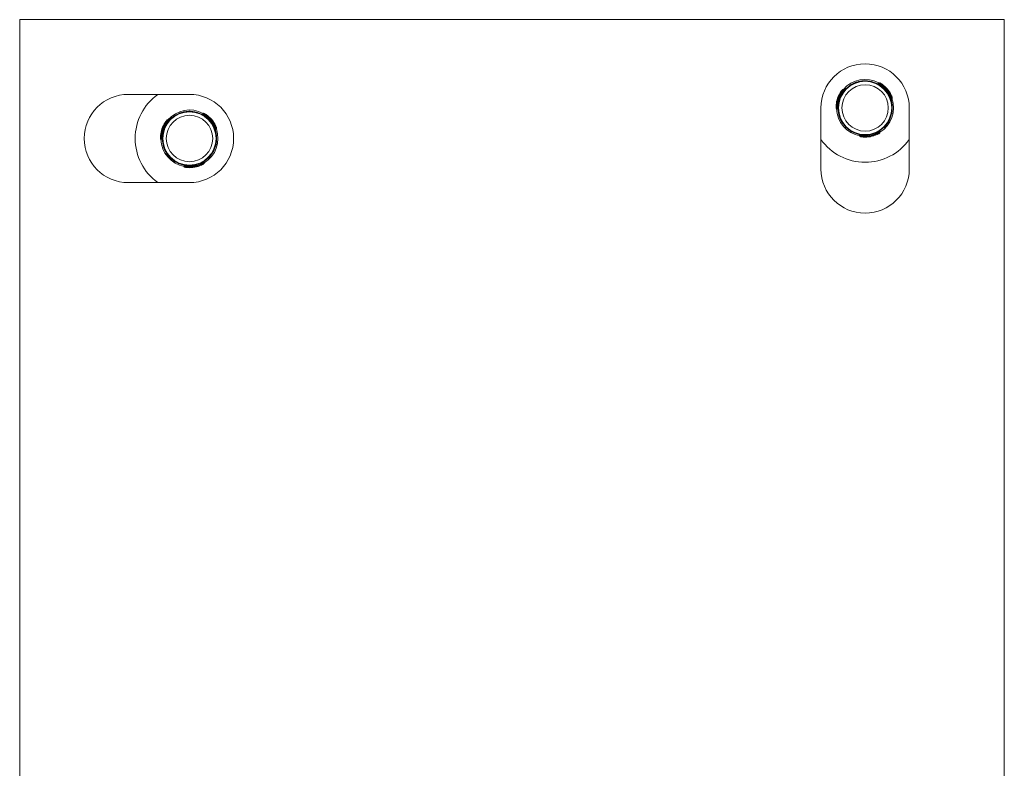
# Model space of a CAD drawing. Header units: millimetres. Extents: x -319 to 825, y -1612 to -168.
# Tile 14 of 41: x 658 to 803, y -1153 to -1043. Entities that reach past the tile are written whole.
import ezdxf

# ---------------------------------------------------------------- set-up
doc = ezdxf.new("R2010")
doc.units = ezdxf.units.MM

msp = doc.modelspace()

# ---------------------------------------------------------------- linework, layer by layer
at = {"color": 7, "linetype": 'Continuous', "lineweight": 15}
for p, q in [((802.72, -1043.01), (657.72, -1043.01)), ((657.72, -1043.01), (657.72, -1193.01)), ((802.72, -1193.01), (802.72, -1043.01)), ((780.77, -1052.28), (780.79, -1052.36)), ((782.25, -1052.01), (782.26, -1052.09)), ((784.25, -1052.32), (784.13, -1052.42)), ((784.6, -1052.68), (784.54, -1052.76)), ((784.6, -1052.68), (784.67, -1052.62)), ((682.72, -1054.01), (673.72, -1054.01)), ((778.81, -1053.74), (778.72, -1053.71)), ((778.81, -1053.74), (778.89, -1053.79)), ((779.16, -1053.33), (779.01, -1053.28)), ((785.9, -1054.2), (785.97, -1054.14)), ((778.14, -1055.62), (778.05, -1055.59)), ((786.07, -1054.71), (786.19, -1054.6)), ((681.27, -1056.78), (681.29, -1056.86)), ((682.75, -1056.51), (682.76, -1056.59)), ((684.75, -1056.82), (684.63, -1056.92)), ((775.72, -1056.01), (775.72, -1065.01)), ((778, -1056.1), (778.16, -1056.16)), ((786.05, -1056.85), (786.13, -1056.88)), ((786.17, -1056.63), (786.1, -1056.6)), ((788.72, -1065.01), (788.72, -1056.01)), ((679.31, -1058.24), (679.22, -1058.21)), ((679.66, -1057.83), (679.51, -1057.78)), ((685.1, -1057.18), (685.17, -1057.12)), ((778.74, -1057.99), (778.8, -1057.94)), ((785.67, -1058.04), (785.59, -1058.01)), ((785.79, -1057.82), (785.72, -1057.79)), ((686.4, -1058.7), (686.47, -1058.64)), ((686.57, -1059.21), (686.69, -1059.1)), ((779.71, -1059.13), (779.77, -1059.08)), ((783.92, -1059.75), (783.94, -1059.84)), ((784.4, -1059.62), (784.38, -1059.46)), ((678.5, -1060.6), (678.66, -1060.66)), ((678.64, -1060.12), (678.55, -1060.09)), ((686.55, -1061.35), (686.63, -1061.38)), ((686.67, -1061.13), (686.6, -1061.1)), ((781.42, -1060), (781.45, -1060.16)), ((781.95, -1060.11), (781.97, -1060.2)), ((679.24, -1062.49), (679.3, -1062.44)), ((686.17, -1062.54), (686.09, -1062.51)), ((686.29, -1062.32), (686.22, -1062.29)), ((680.21, -1063.63), (680.27, -1063.58)), ((684.42, -1064.25), (684.38, -1064.15)), ((684.42, -1064.25), (684.44, -1064.34)), ((684.9, -1064.12), (684.88, -1063.96)), ((681.92, -1064.5), (681.95, -1064.66)), ((682.45, -1064.61), (682.47, -1064.7)), ((682.46, -1064.8), (682.47, -1064.7)), ((673.72, -1067.01), (682.72, -1067.01))]:
    msp.add_line(p, q, dxfattribs=at)
at = {"color": 8, "linetype": 'Continuous', "lineweight": 15}
for p, q in [((783.29, -1052.16), (783.31, -1052.25)), ((779.85, -1052.79), (779.87, -1052.88)), ((786.2, -1055.57), (786.11, -1055.55)), ((683.79, -1056.66), (683.81, -1056.75)), ((778.35, -1057.01), (778.41, -1056.96)), ((680.35, -1057.29), (680.37, -1057.38)), ((780.61, -1059.68), (780.68, -1059.62)), ((785.02, -1058.87), (784.94, -1058.84)), ((686.7, -1060.07), (686.61, -1060.05)), ((678.85, -1061.51), (678.91, -1061.46)), ((681.11, -1064.18), (681.18, -1064.12)), ((685.52, -1063.37), (685.44, -1063.34))]:
    msp.add_line(p, q, dxfattribs=at)
at = {"color": 7, "linetype": 'Continuous', "lineweight": 15, "flags": 128}
for points in [[(784.03, -1052.45), (784.01, -1052.44), (784.03, -1052.45), (784.04, -1052.45), (784.06, -1052.45), (784.07, -1052.45), (784.09, -1052.45), (784.1, -1052.44), (784.11, -1052.43), (784.13, -1052.42)], [(784.67, -1052.62), (784.68, -1052.6), (784.69, -1052.59), (784.7, -1052.57), (784.71, -1052.56), (784.72, -1052.55), (784.73, -1052.54), (784.73, -1052.54), (784.73, -1052.53)], [(778.72, -1053.71), (778.71, -1053.69), (778.69, -1053.68), (778.68, -1053.67), (778.66, -1053.67), (778.65, -1053.66), (778.65, -1053.65), (778.64, -1053.65), (778.64, -1053.65)], [(785.97, -1054.14), (785.99, -1054.13), (786, -1054.12), (786.02, -1054.12), (786.03, -1054.11), (786.04, -1054.1), (786.05, -1054.1), (786.06, -1054.1), (786.06, -1054.1)], [(778.05, -1055.59), (778.03, -1055.59), (778.01, -1055.59), (778, -1055.58), (777.98, -1055.58), (777.97, -1055.58), (777.96, -1055.58), (777.95, -1055.58), (777.95, -1055.58)], [(785.81, -1054.25), (785.81, -1054.24), (785.81, -1054.24), (785.82, -1054.24), (785.83, -1054.23), (785.85, -1054.23), (785.86, -1054.22), (785.88, -1054.21), (785.9, -1054.2)], [(778.24, -1055.63), (778.24, -1055.63), (778.23, -1055.63), (778.22, -1055.63), (778.21, -1055.63), (778.19, -1055.63), (778.18, -1055.62), (778.16, -1055.62), (778.14, -1055.62)], [(786.13, -1056.88), (785.98, -1057.38), (785.79, -1057.82)], [(679.22, -1058.21), (679.21, -1058.19), (679.19, -1058.18), (679.18, -1058.17), (679.16, -1058.17), (679.15, -1058.16), (679.15, -1058.15), (679.14, -1058.15), (679.14, -1058.15)], [(679.39, -1058.29), (679.39, -1058.29), (679.39, -1058.29), (679.38, -1058.28), (679.37, -1058.28), (679.36, -1058.27), (679.34, -1058.26), (679.33, -1058.25), (679.31, -1058.24)], [(685.04, -1057.26), (685.04, -1057.26), (685.05, -1057.25), (685.05, -1057.25), (685.06, -1057.23), (685.07, -1057.22), (685.08, -1057.21), (685.09, -1057.19), (685.1, -1057.18)], [(686.47, -1058.64), (686.49, -1058.63), (686.5, -1058.62), (686.52, -1058.62), (686.53, -1058.61), (686.54, -1058.6), (686.55, -1058.6), (686.56, -1058.6), (686.56, -1058.6)], [(783.94, -1059.84), (783.94, -1059.86), (783.95, -1059.87), (783.96, -1059.89), (783.97, -1059.9), (783.97, -1059.91), (783.98, -1059.92), (783.98, -1059.93), (783.98, -1059.93)], [(678.55, -1060.09), (678.53, -1060.09), (678.51, -1060.09), (678.5, -1060.08), (678.48, -1060.08), (678.47, -1060.08), (678.46, -1060.08), (678.45, -1060.08), (678.45, -1060.08)], [(678.74, -1060.13), (678.74, -1060.13), (678.73, -1060.13), (678.72, -1060.13), (678.71, -1060.13), (678.69, -1060.13), (678.68, -1060.12), (678.66, -1060.12), (678.64, -1060.12)], [(686.63, -1061.38), (686.48, -1061.88), (686.29, -1062.32)], [(781.96, -1060.01), (781.96, -1060.01), (781.96, -1060.01), (781.96, -1060.02), (781.96, -1060.04), (781.96, -1060.05), (781.95, -1060.07), (781.95, -1060.09), (781.95, -1060.11)], [(781.97, -1060.2), (781.97, -1060.22), (781.97, -1060.24), (781.96, -1060.25), (781.96, -1060.27), (781.96, -1060.28), (781.96, -1060.29), (781.96, -1060.3), (781.96, -1060.3)], [(682.46, -1064.51), (682.46, -1064.51), (682.46, -1064.51), (682.46, -1064.52), (682.46, -1064.54), (682.46, -1064.55), (682.45, -1064.57), (682.45, -1064.59), (682.45, -1064.61)], [(684.44, -1064.34), (684.44, -1064.36), (684.45, -1064.37), (684.46, -1064.39), (684.47, -1064.4), (684.47, -1064.41), (684.48, -1064.42), (684.48, -1064.43), (684.48, -1064.43)]]:
    msp.add_lwpolyline(points, dxfattribs=at)
at = {"color": 8, "linetype": 'Continuous', "lineweight": 15, "flags": 128}
for points in [[(784.13, -1052.43), (784.13, -1052.43), (784.17, -1052.45), (784.26, -1052.49), (784.38, -1052.55), (784.53, -1052.63), (784.6, -1052.68), (784.6, -1052.68), (784.6, -1052.68)], [(779.01, -1053.28), (779.01, -1053.28), (778.98, -1053.32), (778.92, -1053.4), (778.85, -1053.51), (778.75, -1053.66), (778.72, -1053.71), (778.72, -1053.71), (778.72, -1053.71)], [(786.19, -1054.6), (786.19, -1054.6), (786.17, -1054.55), (786.13, -1054.47), (786.07, -1054.34), (786, -1054.19), (785.97, -1054.14), (785.97, -1054.14), (785.97, -1054.14)], [(684.63, -1056.93), (684.63, -1056.93), (684.67, -1056.95), (684.76, -1056.99), (684.88, -1057.05), (685.03, -1057.13), (685.1, -1057.18), (685.1, -1057.18), (685.1, -1057.18)], [(778.16, -1056.15), (778.16, -1056.16), (778.15, -1056.11), (778.14, -1056.02), (778.14, -1055.88), (778.14, -1055.7), (778.14, -1055.62), (778.14, -1055.62), (778.14, -1055.62)], [(679.51, -1057.78), (679.51, -1057.78), (679.48, -1057.82), (679.42, -1057.9), (679.35, -1058.01), (679.25, -1058.16), (679.22, -1058.21), (679.22, -1058.21), (679.22, -1058.21)], [(686.69, -1059.1), (686.69, -1059.1), (686.67, -1059.05), (686.63, -1058.97), (686.57, -1058.84), (686.5, -1058.69), (686.47, -1058.64), (686.47, -1058.64), (686.47, -1058.64)], [(784.37, -1059.46), (784.37, -1059.46), (784.33, -1059.49), (784.26, -1059.54), (784.14, -1059.62), (783.99, -1059.71), (783.92, -1059.75), (783.92, -1059.75), (783.92, -1059.75)], [(678.66, -1060.65), (678.66, -1060.66), (678.65, -1060.61), (678.64, -1060.52), (678.64, -1060.38), (678.64, -1060.2), (678.64, -1060.12), (678.64, -1060.12), (678.64, -1060.12)], [(781.46, -1060.16), (781.46, -1060.16), (781.51, -1060.17), (781.6, -1060.18), (781.74, -1060.19), (781.91, -1060.2), (781.97, -1060.2), (781.97, -1060.2), (781.97, -1060.2)], [(684.87, -1063.96), (684.87, -1063.96), (684.83, -1063.99), (684.76, -1064.04), (684.64, -1064.12), (684.49, -1064.21), (684.42, -1064.25), (684.42, -1064.25), (684.42, -1064.25)], [(681.96, -1064.66), (681.96, -1064.66), (682.01, -1064.67), (682.1, -1064.68), (682.24, -1064.69), (682.41, -1064.7), (682.47, -1064.7), (682.47, -1064.7), (682.47, -1064.7)]]:
    msp.add_lwpolyline(points, dxfattribs=at)
at = {"color": 7, "linetype": 'Continuous', "lineweight": 15}
for centre, radius in [((782.22, -1056.01), 3.92), ((782.22, -1056.01), 3.42), ((682.72, -1060.51), 3.92), ((682.72, -1060.51), 3.42)]:
    msp.add_circle(centre, radius, dxfattribs=at)
for centre, radius, start, end in [((782.22, -1056.01), 6.5, 0, 180), ((782.22, -1056.01), 4.2, 61.2949, 139.4469), ((782.22, -1056.01), 4, 6.3154, 74.4264), ((784.31, -1052.4), 0.1, 61.3287, 129.7007), ((782.22, -1056.01), 4.1, 26.2539, 54.4879), ((782.45, -1055.82), 3.9, 25.5137, 55.2281), ((782.45, -1055.82), 4, 25.5137, 55.2281), ((673.72, -1060.51), 6.5, 90, 270), ((682.72, -1060.51), 8, 125.6591, 180), ((682.72, -1060.51), 6.5, 270, 90), ((781.94, -1055.91), 4, 145.5137, 175.2281), ((781.94, -1055.91), 3.9, 145.5137, 175.2281), ((782.22, -1056.01), 4.1, 146.2539, 174.4879), ((782.22, -1056.01), 4, 126.3154, 194.4264), ((778.98, -1053.37), 0.1, 72.2612, 139.4131), ((782.22, -1056.01), 4.2, 301.2949, 19.4469), ((786.13, -1054.53), 0.1, 312.2612, 19.413), ((682.72, -1060.51), 4.2, 61.2949, 139.4469), ((682.72, -1060.51), 4, 6.3154, 74.4264), ((684.56, -1056.85), 0.1, 243.3629, 312.0094), ((684.81, -1056.9), 0.1, 61.3287, 129.7007), ((647.36, -1030.8), 46.07, 325.1584, 325.2828), ((682.95, -1060.32), 4, 25.5137, 55.2281), ((778.04, -1056.01), 0.1, 181.3287, 249.7007), ((782.22, -1056.01), 4.2, 181.2949, 259.4469), ((682.44, -1060.41), 4, 145.5137, 175.2281), ((682.44, -1060.41), 3.9, 145.5137, 175.2281), ((682.72, -1060.51), 4.1, 146.2539, 174.4879), ((682.72, -1060.51), 4, 126.3154, 194.4264), ((679.48, -1057.87), 0.1, 72.2612, 139.4131), ((682.72, -1060.51), 4.1, 26.2539, 54.4879), ((682.95, -1060.32), 3.9, 25.5137, 55.2281), ((682.72, -1060.51), 4.2, 301.2949, 19.4469), ((687.89, -1061.84), 3.47, 115.4271, 117.0767), ((686.63, -1059.03), 0.1, 312.2612, 19.413), ((782.22, -1056.01), 4, 246.3154, 314.4264), ((781.33, -1060.02), 0.1, 9.2114, 77.417), ((782.22, -1056.01), 4.1, 266.2539, 294.4879), ((782.27, -1056.31), 4, 265.5137, 295.2281), ((782.27, -1056.31), 3.9, 265.5137, 295.2281), ((785.14, -1059.13), 1.37, 202.3817, 206.5783), ((784.31, -1059.64), 0.1, 301.3287, 9.7007), ((682.72, -1060.51), 8, 180, 234.3409), ((678.54, -1060.51), 0.1, 181.3287, 249.7007), ((682.72, -1060.51), 4.2, 181.2949, 259.4469), ((782.22, -1056.01), 8, 215.6591, 324.3409), ((781.55, -1060.14), 0.1, 192.2612, 259.413), ((682.72, -1060.51), 4, 246.3154, 314.4264), ((682.72, -1060.51), 4.1, 266.2539, 294.4879), ((684.81, -1064.14), 0.1, 301.3287, 9.7007), ((681.83, -1064.52), 0.0999, 9.1909, 77.4264), ((682.05, -1064.64), 0.1, 192.2612, 259.413), ((682.77, -1060.81), 4, 265.5137, 295.2281), ((682.77, -1060.81), 3.9, 265.5137, 295.2281), ((782.22, -1065.01), 6.5, 180, 0)]:
    msp.add_arc(centre, radius, start, end, dxfattribs=at)
for points, knots in [([(779.85, -1052.79), (779.91, -1052.75), (780.07, -1052.63), (780.34, -1052.48), (780.59, -1052.36), (780.75, -1052.3), (780.76, -1052.29), (780.77, -1052.28)], [0, 0, 0, 0, 0.128828, 0.376934, 0.595689, 0.802048, 1, 1, 1, 1]), ([(780.77, -1052.28), (780.78, -1052.28), (780.79, -1052.28), (780.87, -1052.25), (781.02, -1052.2), (781.24, -1052.13), (781.49, -1052.08), (781.73, -1052.04), (781.96, -1052.02), (782.13, -1052.01), (782.23, -1052.01), (782.25, -1052.01), (782.25, -1052.01)], [0, 0, 0, 0, 0.067525, 0.172849, 0.279382, 0.387322, 0.494689, 0.600408, 0.705953, 0.813037, 0.921035, 1, 1, 1, 1]), ([(782.25, -1052.01), (782.26, -1052.01), (782.28, -1052.01), (782.45, -1052.02), (782.7, -1052.04), (783, -1052.09), (783.2, -1052.14), (783.29, -1052.16)], [0, 0, 0, 0, 0.204183, 0.40837, 0.612325, 0.818132, 1, 1, 1, 1]), ([(784.37, -1052.31), (784.37, -1052.31), (784.36, -1052.31), (784.41, -1052.33), (784.49, -1052.38), (784.61, -1052.45), (784.69, -1052.51), (784.73, -1052.53)], [0, 0, 0, 0, 0.106149, 0.319792, 0.544691, 0.771764, 1, 1, 1, 1]), ([(778.64, -1053.65), (778.65, -1053.64), (778.69, -1053.58), (778.75, -1053.49), (778.82, -1053.4), (778.88, -1053.34), (778.9, -1053.31), (778.9, -1053.31), (778.9, -1053.31)], [0, 0, 0, 0, 0.074544, 0.29955, 0.512462, 0.712681, 0.906666, 1, 1, 1, 1]), ([(779.27, -1053.31), (779.27, -1053.31), (779.26, -1053.32), (779.24, -1053.33), (779.22, -1053.34), (779.19, -1053.34), (779.17, -1053.33), (779.17, -1053.33)], [0, 0, 0, 0, 0.084242, 0.233565, 0.54103, 0.824398, 1, 1, 1, 1]), ([(786.06, -1054.1), (786.06, -1054.11), (786.09, -1054.17), (786.14, -1054.27), (786.18, -1054.38), (786.21, -1054.46), (786.22, -1054.5), (786.22, -1054.49), (786.22, -1054.49)], [0, 0, 0, 0, 0.0745319, 0.2995439, 0.5124564, 0.7126805, 0.9066661, 1, 1, 1, 1]), ([(777.94, -1056.01), (777.94, -1056.01), (777.94, -1056.01), (777.94, -1055.96), (777.94, -1055.86), (777.94, -1055.73), (777.95, -1055.63), (777.95, -1055.58)], [0, 0, 0, 0, 0.106149, 0.319806, 0.544691, 0.771763, 1, 1, 1, 1]), ([(786.03, -1054.81), (786.03, -1054.81), (786.03, -1054.8), (786.03, -1054.78), (786.04, -1054.75), (786.05, -1054.73), (786.07, -1054.72), (786.07, -1054.71)], [0, 0, 0, 0, 0.0842398, 0.2334997, 0.5410896, 0.8245622, 1, 1, 1, 1]), ([(786.2, -1055.57), (786.21, -1055.7), (786.23, -1055.94), (786.21, -1056.27), (786.19, -1056.5), (786.17, -1056.61), (786.17, -1056.62), (786.17, -1056.63)], [0, 0, 0, 0, 0.227108, 0.454897, 0.667243, 0.872132, 1, 1, 1, 1]), ([(680.35, -1057.29), (680.41, -1057.25), (680.57, -1057.13), (680.84, -1056.98), (681.09, -1056.86), (681.25, -1056.8), (681.26, -1056.79), (681.27, -1056.78)], [0, 0, 0, 0, 0.128835, 0.376943, 0.595688, 0.802049, 1, 1, 1, 1]), ([(681.27, -1056.78), (681.28, -1056.78), (681.29, -1056.78), (681.37, -1056.75), (681.52, -1056.7), (681.74, -1056.63), (681.99, -1056.58), (682.23, -1056.54), (682.46, -1056.52), (682.63, -1056.51), (682.73, -1056.51), (682.75, -1056.51), (682.75, -1056.51)], [0, 0, 0, 0, 0.067525, 0.172848, 0.279377, 0.387323, 0.494683, 0.600416, 0.705955, 0.813039, 0.921035, 1, 1, 1, 1]), ([(682.75, -1056.51), (682.76, -1056.51), (682.78, -1056.51), (682.95, -1056.52), (683.2, -1056.54), (683.5, -1056.59), (683.7, -1056.64), (683.79, -1056.66)], [0, 0, 0, 0, 0.2041821, 0.4083729, 0.6123343, 0.8181321, 1, 1, 1, 1]), ([(684.87, -1056.81), (684.87, -1056.81), (684.86, -1056.81), (684.91, -1056.83), (684.99, -1056.88), (685.11, -1056.95), (685.19, -1057.01), (685.23, -1057.03)], [0, 0, 0, 0, 0.106148, 0.319798, 0.544709, 0.771764, 1, 1, 1, 1]), ([(778.16, -1056.16), (778.16, -1056.16), (778.17, -1056.16), (778.19, -1056.17), (778.21, -1056.19), (778.22, -1056.21), (778.22, -1056.22), (778.22, -1056.23), (778.23, -1056.24), (778.23, -1056.24)], [0, 0, 0, 0, 0.07431, 0.324002, 0.534197, 0.710558, 0.852863, 0.958853, 1, 1, 1, 1]), ([(778.74, -1057.99), (778.74, -1057.98), (778.73, -1057.97), (778.67, -1057.86), (778.57, -1057.66), (778.46, -1057.38), (778.38, -1057.15), (778.35, -1057.03), (778.35, -1057.01)], [0, 0, 0, 0, 0.147078, 0.351351, 0.55529, 0.760034, 0.971378, 1, 1, 1, 1]), ([(786.17, -1056.63), (786.17, -1056.64), (786.17, -1056.65), (786.15, -1056.76), (786.13, -1056.85), (786.13, -1056.88)], [0, 0, 0, 0, 0.395921, 0.791722, 1, 1, 1, 1]), ([(679.14, -1058.15), (679.15, -1058.14), (679.19, -1058.08), (679.25, -1057.99), (679.32, -1057.9), (679.38, -1057.84), (679.4, -1057.81), (679.4, -1057.81), (679.4, -1057.81)], [0, 0, 0, 0, 0.074557, 0.299561, 0.512448, 0.712683, 0.906667, 1, 1, 1, 1]), ([(679.77, -1057.81), (679.77, -1057.81), (679.76, -1057.82), (679.74, -1057.83), (679.72, -1057.84), (679.69, -1057.84), (679.67, -1057.83), (679.67, -1057.83)], [0, 0, 0, 0, 0.0842671, 0.2335718, 0.5410807, 0.8246226, 1, 1, 1, 1]), ([(779.71, -1059.13), (779.71, -1059.13), (779.7, -1059.12), (779.64, -1059.07), (779.51, -1058.96), (779.35, -1058.8), (779.18, -1058.62), (779.02, -1058.42), (778.89, -1058.24), (778.8, -1058.09), (778.75, -1058), (778.74, -1057.99), (778.74, -1057.99)], [0, 0, 0, 0, 0.067525, 0.17285, 0.279383, 0.387321, 0.494689, 0.60041, 0.705952, 0.813036, 0.921035, 1, 1, 1, 1]), ([(785.67, -1058.04), (785.66, -1058.05), (785.65, -1058.07), (785.56, -1058.21), (785.42, -1058.42), (785.23, -1058.65), (785.09, -1058.8), (785.02, -1058.87)], [0, 0, 0, 0, 0.204183, 0.408371, 0.612325, 0.818132, 1, 1, 1, 1]), ([(785.79, -1057.82), (785.79, -1057.83), (785.75, -1057.89), (785.7, -1057.98), (785.67, -1058.04), (785.67, -1058.04), (785.67, -1058.04)], [0, 0, 0, 0, 0.050232, 0.452082, 0.854533, 1, 1, 1, 1]), ([(686.53, -1059.31), (686.53, -1059.31), (686.53, -1059.3), (686.53, -1059.28), (686.54, -1059.25), (686.55, -1059.23), (686.57, -1059.22), (686.57, -1059.21)], [0, 0, 0, 0, 0.084225, 0.233458, 0.540966, 0.824389, 1, 1, 1, 1]), ([(686.56, -1058.6), (686.56, -1058.61), (686.59, -1058.67), (686.64, -1058.77), (686.68, -1058.88), (686.71, -1058.96), (686.72, -1059), (686.72, -1058.99), (686.72, -1058.99)], [0, 0, 0, 0, 0.074542, 0.299554, 0.512456, 0.712688, 0.906666, 1, 1, 1, 1]), ([(780.61, -1059.68), (780.5, -1059.63), (780.28, -1059.52), (780, -1059.35), (779.81, -1059.21), (779.72, -1059.14), (779.72, -1059.13), (779.71, -1059.13)], [0, 0, 0, 0, 0.22711, 0.4549, 0.667241, 0.872132, 1, 1, 1, 1]), ([(784.35, -1059.73), (784.35, -1059.73), (784.36, -1059.72), (784.31, -1059.75), (784.23, -1059.8), (784.11, -1059.86), (784.02, -1059.91), (783.98, -1059.93)], [0, 0, 0, 0, 0.106148, 0.319793, 0.544686, 0.771753, 1, 1, 1, 1]), ([(784.38, -1059.46), (784.38, -1059.46), (784.37, -1059.45), (784.37, -1059.43), (784.38, -1059.4), (784.39, -1059.39), (784.4, -1059.37), (784.41, -1059.37), (784.41, -1059.36), (784.41, -1059.36)], [0, 0, 0, 0, 0.0742994, 0.3239412, 0.5342123, 0.710543, 0.8529089, 0.9588397, 1, 1, 1, 1]), ([(678.44, -1060.51), (678.44, -1060.51), (678.44, -1060.51), (678.44, -1060.46), (678.44, -1060.36), (678.44, -1060.23), (678.45, -1060.13), (678.45, -1060.08)], [0, 0, 0, 0, 0.10615, 0.319808, 0.544709, 0.771763, 1, 1, 1, 1]), ([(678.66, -1060.66), (678.66, -1060.66), (678.67, -1060.66), (678.69, -1060.67), (678.71, -1060.69), (678.72, -1060.71), (678.72, -1060.72), (678.72, -1060.73), (678.73, -1060.74), (678.73, -1060.74)], [0, 0, 0, 0, 0.074177, 0.324023, 0.534123, 0.710621, 0.852872, 0.958892, 1, 1, 1, 1]), ([(686.67, -1061.13), (686.67, -1061.14), (686.67, -1061.15), (686.65, -1061.26), (686.63, -1061.35), (686.63, -1061.38)], [0, 0, 0, 0, 0.395916, 0.791702, 1, 1, 1, 1]), ([(686.7, -1060.07), (686.71, -1060.2), (686.73, -1060.44), (686.71, -1060.77), (686.69, -1061), (686.67, -1061.11), (686.67, -1061.12), (686.67, -1061.13)], [0, 0, 0, 0, 0.227109, 0.454898, 0.667242, 0.872133, 1, 1, 1, 1]), ([(781.96, -1060.3), (781.94, -1060.3), (781.88, -1060.29), (781.77, -1060.28), (781.66, -1060.26), (781.58, -1060.25), (781.53, -1060.24), (781.54, -1060.24), (781.54, -1060.24)], [0, 0, 0, 0, 0.074552, 0.299543, 0.512459, 0.712677, 0.906666, 1, 1, 1, 1]), ([(679.24, -1062.49), (679.24, -1062.48), (679.23, -1062.47), (679.17, -1062.36), (679.07, -1062.16), (678.96, -1061.88), (678.88, -1061.65), (678.85, -1061.53), (678.85, -1061.51)], [0, 0, 0, 0, 0.147077, 0.351352, 0.555293, 0.760032, 0.971376, 1, 1, 1, 1]), ([(680.21, -1063.63), (680.21, -1063.63), (680.2, -1063.62), (680.14, -1063.57), (680.01, -1063.46), (679.85, -1063.3), (679.68, -1063.12), (679.52, -1062.92), (679.39, -1062.74), (679.3, -1062.59), (679.25, -1062.5), (679.24, -1062.49), (679.24, -1062.49)], [0, 0, 0, 0, 0.067524, 0.172848, 0.279383, 0.387321, 0.494685, 0.600409, 0.705959, 0.813039, 0.921035, 1, 1, 1, 1]), ([(686.17, -1062.54), (686.16, -1062.55), (686.15, -1062.57), (686.06, -1062.71), (685.92, -1062.92), (685.73, -1063.15), (685.59, -1063.3), (685.52, -1063.37)], [0, 0, 0, 0, 0.204181, 0.408368, 0.612321, 0.818121, 1, 1, 1, 1]), ([(686.29, -1062.32), (686.29, -1062.33), (686.25, -1062.39), (686.2, -1062.48), (686.17, -1062.54), (686.17, -1062.54), (686.17, -1062.54)], [0, 0, 0, 0, 0.050201, 0.452082, 0.85453, 1, 1, 1, 1]), ([(681.11, -1064.18), (681, -1064.13), (680.78, -1064.02), (680.5, -1063.85), (680.31, -1063.71), (680.22, -1063.64), (680.22, -1063.63), (680.21, -1063.63)], [0, 0, 0, 0, 0.227096, 0.454894, 0.667242, 0.872131, 1, 1, 1, 1]), ([(684.85, -1064.23), (684.85, -1064.23), (684.86, -1064.22), (684.81, -1064.25), (684.73, -1064.3), (684.61, -1064.36), (684.52, -1064.41), (684.48, -1064.43)], [0, 0, 0, 0, 0.106151, 0.319796, 0.544695, 0.771787, 1, 1, 1, 1]), ([(684.88, -1063.96), (684.88, -1063.96), (684.87, -1063.95), (684.87, -1063.93), (684.88, -1063.9), (684.89, -1063.89), (684.9, -1063.87), (684.91, -1063.87), (684.91, -1063.86), (684.91, -1063.86)], [0, 0, 0, 0, 0.074304, 0.323962, 0.53421, 0.710615, 0.852908, 0.958942, 1, 1, 1, 1]), ([(682.46, -1064.8), (682.44, -1064.8), (682.38, -1064.79), (682.27, -1064.78), (682.16, -1064.76), (682.08, -1064.75), (682.03, -1064.74), (682.04, -1064.74), (682.04, -1064.74)], [0, 0, 0, 0, 0.074573, 0.299582, 0.512475, 0.712675, 0.906668, 1, 1, 1, 1])]:
    msp.add_open_spline(points, degree=3, knots=knots, dxfattribs=at)
at = {"color": 8, "linetype": 'Continuous', "lineweight": 15}
for points, knots in [([(784.67, -1052.62), (784.67, -1052.62), (784.62, -1052.58), (784.53, -1052.51), (784.4, -1052.42), (784.3, -1052.35), (784.25, -1052.32), (784.25, -1052.32), (784.26, -1052.32)], [0, 0, 0, 0, 0.000068, 0.224542, 0.4492, 0.674507, 0.891634, 1, 1, 1, 1]), ([(778.81, -1053.74), (778.81, -1053.74), (778.84, -1053.69), (778.92, -1053.6), (779.02, -1053.48), (779.11, -1053.39), (779.16, -1053.34), (779.16, -1053.34), (779.16, -1053.34)], [0, 0, 0, 0, 0.000066, 0.202216, 0.427148, 0.654177, 0.871673, 1, 1, 1, 1]), ([(778.05, -1055.59), (778.05, -1055.59), (778.04, -1055.65), (778.03, -1055.77), (778.01, -1055.93), (778.01, -1056.04), (778, -1056.1), (778, -1056.1), (778, -1056.1)], [0, 0, 0, 0, 0.000077, 0.224537, 0.449206, 0.674503, 0.891634, 1, 1, 1, 1]), ([(785.9, -1054.2), (785.9, -1054.2), (785.92, -1054.25), (785.96, -1054.36), (786.01, -1054.51), (786.05, -1054.64), (786.07, -1054.71), (786.07, -1054.71), (786.07, -1054.71)], [0, 0, 0, 0, 0.000082, 0.20223, 0.427156, 0.654183, 0.871674, 1, 1, 1, 1]), ([(685.17, -1057.12), (685.17, -1057.12), (685.13, -1057.07), (685.03, -1057.01), (684.9, -1056.92), (684.8, -1056.85), (684.75, -1056.82), (684.75, -1056.82), (684.76, -1056.82)], [0, 0, 0, 0, 0.000053, 0.224545, 0.449205, 0.674504, 0.891633, 1, 1, 1, 1]), ([(679.31, -1058.24), (679.31, -1058.24), (679.34, -1058.19), (679.42, -1058.1), (679.52, -1057.98), (679.61, -1057.89), (679.66, -1057.84), (679.66, -1057.84), (679.66, -1057.84)], [0, 0, 0, 0, 0.000066, 0.202219, 0.427159, 0.654178, 0.871673, 1, 1, 1, 1]), ([(686.4, -1058.7), (686.4, -1058.7), (686.42, -1058.75), (686.46, -1058.86), (686.51, -1059.01), (686.55, -1059.14), (686.57, -1059.21), (686.57, -1059.21), (686.57, -1059.21)], [0, 0, 0, 0, 0.0000822, 0.2022283, 0.427157, 0.6541866, 0.8716749, 1, 1, 1, 1]), ([(783.94, -1059.84), (783.94, -1059.84), (783.99, -1059.81), (784.1, -1059.77), (784.24, -1059.7), (784.35, -1059.65), (784.4, -1059.62), (784.4, -1059.62), (784.4, -1059.62)], [0, 0, 0, 0, 0.000084, 0.224557, 0.449203, 0.67451, 0.891635, 1, 1, 1, 1]), ([(678.55, -1060.09), (678.55, -1060.09), (678.55, -1060.15), (678.52, -1060.27), (678.52, -1060.43), (678.51, -1060.54), (678.5, -1060.6), (678.5, -1060.6), (678.5, -1060.6)], [0, 0, 0, 0, 0.000075, 0.224537, 0.449205, 0.674503, 0.891634, 1, 1, 1, 1]), ([(781.95, -1060.11), (781.95, -1060.11), (781.9, -1060.11), (781.78, -1060.08), (781.62, -1060.05), (781.5, -1060.02), (781.43, -1060), (781.43, -1060), (781.43, -1060)], [0, 0, 0, 0, 0.000073, 0.202215, 0.427151, 0.654182, 0.871673, 1, 1, 1, 1]), ([(684.44, -1064.34), (684.44, -1064.34), (684.49, -1064.31), (684.6, -1064.27), (684.74, -1064.2), (684.85, -1064.15), (684.9, -1064.12), (684.9, -1064.12), (684.9, -1064.12)], [0, 0, 0, 0, 0.000042, 0.2245361, 0.4491863, 0.6744982, 0.891633, 1, 1, 1, 1]), ([(682.45, -1064.61), (682.45, -1064.61), (682.4, -1064.61), (682.28, -1064.58), (682.12, -1064.55), (682, -1064.52), (681.93, -1064.5), (681.93, -1064.5), (681.93, -1064.5)], [0, 0, 0, 0, 0.000073, 0.202249, 0.427167, 0.654183, 0.871673, 1, 1, 1, 1])]:
    msp.add_open_spline(points, degree=3, knots=knots, dxfattribs=at)

doc.saveas('drawing.dxf')
